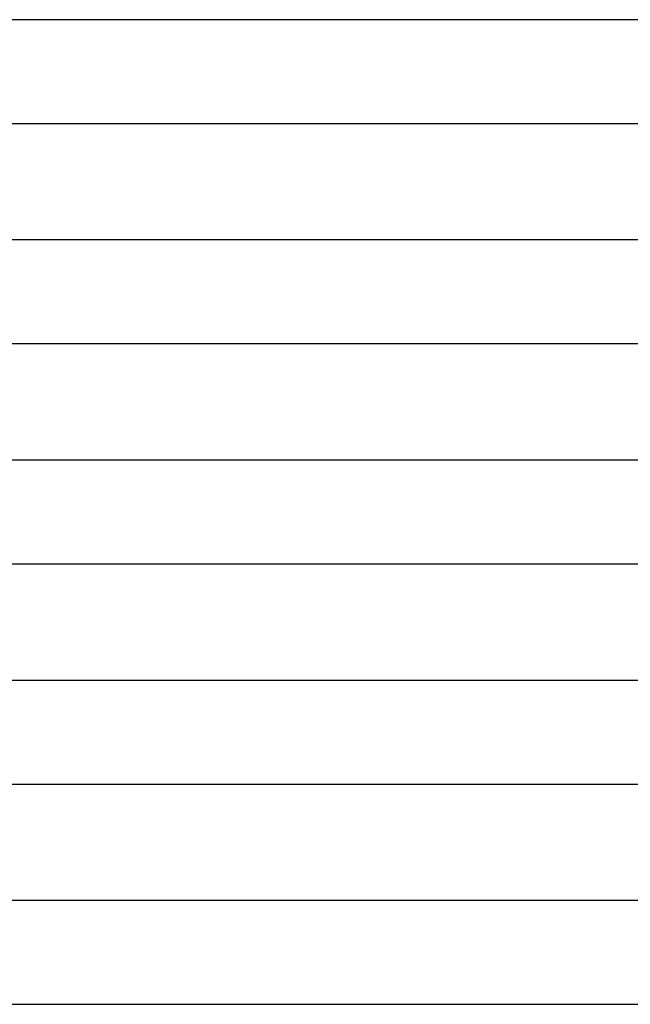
# Model space of a CAD drawing. Header units: millimetres. Extents: x -232 to 232, y -2 to 170.
# Tile 22 of 33: x 12 to 35, y 85 to 123. Entities that reach past the tile are written whole.
import ezdxf

# ---------------------------------------------------------------- set-up
doc = ezdxf.new("R2010")
doc.units = ezdxf.units.MM
doc.layers.add('THICK', color=7, linetype='Continuous')

msp = doc.modelspace()

# ---------------------------------------------------------------- linework, layer by layer
at = {"layer": 'THICK'}
for p, q in [((181.74, 123), (2, 123)), ((2, 119), (181.741, 119)), ((182.115, 114.5), (2, 114.5)), ((2, 110.5), (182.116, 110.5)), ((182.49, 106), (2, 106)), ((2, 102), (182.491, 102)), ((182.866, 97.5), (2, 97.5)), ((2, 93.5), (182.866, 93.5)), ((183.241, 89), (2, 89)), ((2, 85), (183.241, 85))]:
    msp.add_line(p, q, dxfattribs=at)

doc.saveas('drawing.dxf')
